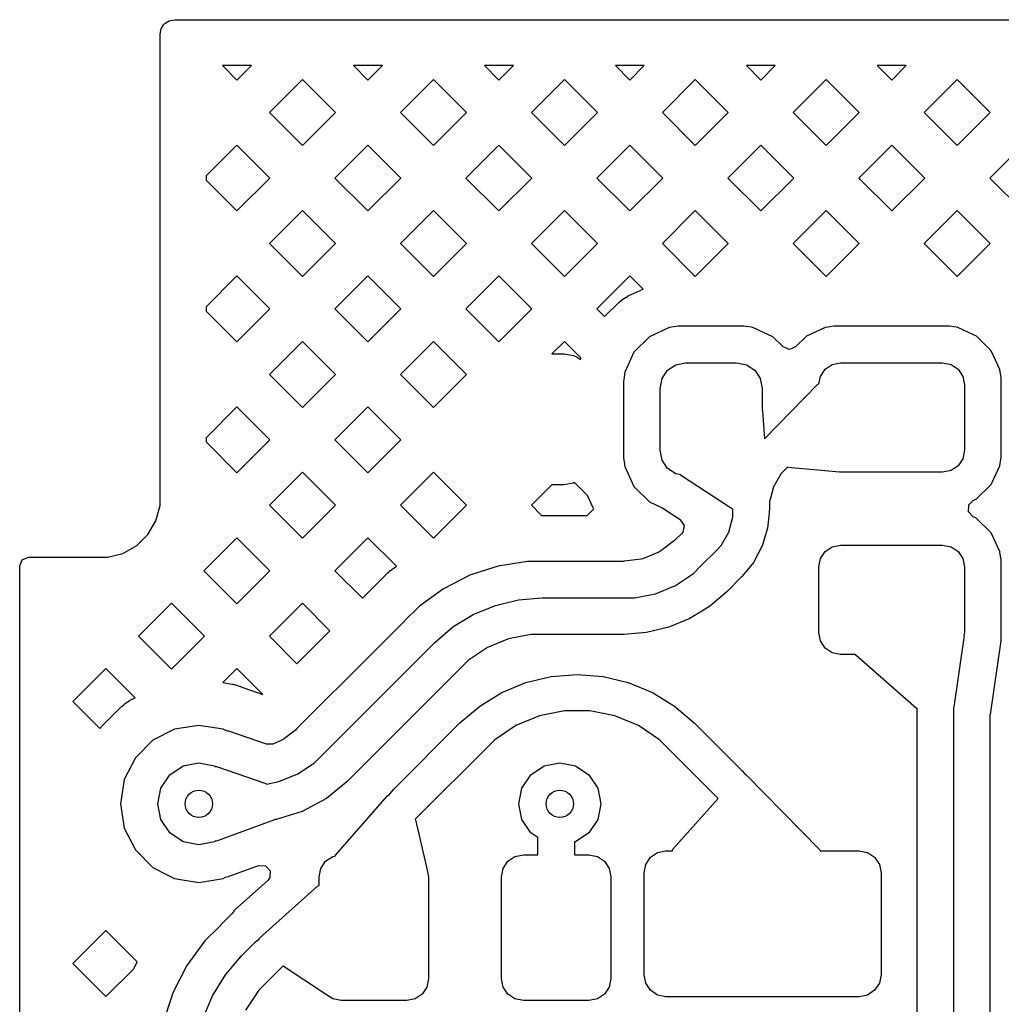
# Model space of a CAD drawing. Extents: x 126.5 to 186.7, y -114.4 to -68.6.
# Tile 31 of 32: x 175.8 to 181.2, y -86.3 to -80.9. Entities that reach past the tile are written whole.
import ezdxf

# ---------------------------------------------------------------- set-up
doc = ezdxf.new("R2010")
doc.units = 0
doc.layers.add('BLACK', color=7, linetype='CONTINUOUS')

msp = doc.modelspace()

# ---------------------------------------------------------------- linework, layer by layer
at = {"layer": 'BLACK', "linetype": 'CONTINUOUS'}
for p, q in [((176.56814, -80.897927), (176.589948, -80.885199)), ((176.589948, -80.885199), (176.608, -80.880248)), ((176.608, -80.880248), (176.620958, -80.878504)), ((176.620958, -80.878504), (177.248871, -80.878514)), ((177.248871, -80.878514), (177.249016, -80.87853)), ((177.249016, -80.87853), (177.601734, -80.878533)), ((177.601734, -80.878533), (185.839167, -80.878606)), ((176.542054, -80.94679), (176.546927, -80.928523)), ((176.546927, -80.928523), (176.559501, -80.906627)), ((176.559501, -80.906627), (176.559549, -80.906579)), ((176.559549, -80.906579), (176.56814, -80.897927)), ((176.540388, -81.130506), (176.540398, -80.959412)), ((176.540398, -80.959412), (176.542054, -80.94679)), ((176.540372, -81.388076), (176.540388, -81.130506)), ((177.041192, -81.130509), (176.882437, -81.130506)), ((176.882437, -81.130506), (176.961816, -81.209885)), ((176.961816, -81.209885), (177.041169, -81.130532)), ((177.041169, -81.130532), (177.041192, -81.130509)), ((177.759588, -81.130534), (177.600883, -81.130532)), ((177.600883, -81.130532), (177.680236, -81.209885)), ((177.680236, -81.209885), (177.759584, -81.130538)), ((177.759584, -81.130538), (177.759588, -81.130534)), ((178.478002, -81.13054), (178.31931, -81.130538)), ((178.31931, -81.130538), (178.398657, -81.209885)), ((178.398657, -81.209885), (178.477997, -81.130545)), ((178.477997, -81.130545), (178.478002, -81.13054)), ((179.196416, -81.130546), (179.037737, -81.130545)), ((179.037737, -81.130545), (179.117077, -81.209885)), ((179.117077, -81.209885), (179.196411, -81.130551)), ((179.196411, -81.130551), (179.196416, -81.130546)), ((179.91483, -81.130553), (179.756164, -81.130551)), ((179.756164, -81.130551), (179.835498, -81.209885)), ((179.835498, -81.209885), (179.914826, -81.130557)), ((179.914826, -81.130557), (179.91483, -81.130553)), ((180.633245, -81.130559), (180.47459, -81.130557)), ((180.47459, -81.130557), (180.553918, -81.209885)), ((180.553918, -81.209885), (180.63324, -81.130564)), ((180.63324, -81.130564), (180.633245, -81.130559)), ((177.321027, -81.207056), (177.140007, -81.388076)), ((177.502047, -81.388076), (177.321027, -81.207056)), ((178.039447, -81.207056), (177.858427, -81.388076)), ((178.220467, -81.388076), (178.039447, -81.207056)), ((178.757868, -81.207056), (178.576848, -81.388076)), ((178.938888, -81.388076), (178.757868, -81.207056)), ((179.476288, -81.207056), (179.295268, -81.388076)), ((179.657308, -81.388076), (179.476288, -81.207056)), ((180.194709, -81.207056), (180.013689, -81.388076)), ((180.375729, -81.388076), (180.194709, -81.207056)), ((180.913129, -81.207056), (180.732109, -81.388076)), ((181.094149, -81.388076), (180.913129, -81.207056)), ((176.54035, -81.758837), (176.540372, -81.388076)), ((177.140007, -81.388076), (177.321027, -81.569096)), ((177.321027, -81.569096), (177.502047, -81.388076)), ((177.858427, -81.388076), (178.039447, -81.569096)), ((178.039447, -81.569096), (178.220467, -81.388076)), ((178.576848, -81.388076), (178.757868, -81.569096)), ((178.757868, -81.569096), (178.938888, -81.388076)), ((179.295268, -81.388076), (179.476288, -81.569096)), ((179.476288, -81.569096), (179.657308, -81.388076)), ((180.013689, -81.388076), (180.194709, -81.569096)), ((180.194709, -81.569096), (180.375729, -81.388076)), ((180.732109, -81.388076), (180.913129, -81.569096)), ((180.913129, -81.569096), (181.094149, -81.388076)), ((176.961816, -81.566266), (176.792349, -81.735732)), ((177.142836, -81.747286), (176.961816, -81.566266)), ((177.680237, -81.566266), (177.499217, -81.747286)), ((177.861256, -81.747286), (177.680237, -81.566266)), ((178.398657, -81.566266), (178.217638, -81.747286)), ((178.579677, -81.747286), (178.398657, -81.566266)), ((179.117078, -81.566266), (178.936058, -81.747286)), ((179.298097, -81.747286), (179.117078, -81.566266)), ((179.835498, -81.566266), (179.654479, -81.747286)), ((180.016518, -81.747286), (179.835498, -81.566266)), ((180.553919, -81.566266), (180.372899, -81.747286)), ((180.734938, -81.747286), (180.553919, -81.566266)), ((181.272339, -81.566266), (181.091319, -81.747286)), ((176.792349, -81.735732), (176.792348, -81.758837)), ((176.961816, -81.928305), (177.142836, -81.747286)), ((177.499217, -81.747286), (177.680237, -81.928306)), ((177.680237, -81.928306), (177.861256, -81.747286)), ((178.217638, -81.747286), (178.398657, -81.928305)), ((178.398657, -81.928305), (178.579677, -81.747286)), ((178.936058, -81.747286), (179.117078, -81.928306)), ((179.117078, -81.928306), (179.298097, -81.747286)), ((179.654479, -81.747286), (179.835498, -81.928305)), ((179.835498, -81.928305), (180.016518, -81.747286)), ((180.372899, -81.747286), (180.553919, -81.928306)), ((180.553919, -81.928306), (180.734938, -81.747286)), ((181.091319, -81.747286), (181.272339, -81.928305)), ((176.540329, -82.106496), (176.54035, -81.758837)), ((176.792348, -81.758837), (176.961816, -81.928305)), ((177.321027, -81.925477), (177.140007, -82.106496)), ((177.502046, -82.106496), (177.321027, -81.925477)), ((178.039447, -81.925477), (177.858427, -82.106496)), ((178.220466, -82.106496), (178.039447, -81.925477)), ((178.757868, -81.925477), (178.576848, -82.106496)), ((178.938887, -82.106496), (178.757868, -81.925477)), ((179.476288, -81.925477), (179.295268, -82.106496)), ((179.657307, -82.106496), (179.476288, -81.925477)), ((180.194709, -81.925477), (180.013689, -82.106496)), ((180.375728, -82.106496), (180.194709, -81.925477)), ((180.913129, -81.925477), (180.732109, -82.106496)), ((181.094148, -82.106496), (180.913129, -81.925477)), ((176.540306, -82.477215), (176.540329, -82.106496)), ((177.140007, -82.106496), (177.321027, -82.287516)), ((177.321027, -82.287516), (177.502046, -82.106496)), ((177.858427, -82.106496), (178.039447, -82.287516)), ((178.039447, -82.287516), (178.220466, -82.106496)), ((178.576848, -82.106496), (178.757868, -82.287516)), ((178.757868, -82.287516), (178.938887, -82.106496)), ((179.295268, -82.106496), (179.476288, -82.287516)), ((179.476288, -82.287516), (179.657307, -82.106496)), ((180.013689, -82.106496), (180.194709, -82.287516)), ((180.194709, -82.287516), (180.375728, -82.106496)), ((180.732109, -82.106496), (180.913129, -82.287516)), ((180.913129, -82.287516), (181.094148, -82.106496)), ((176.961816, -82.284686), (176.792306, -82.454196)), ((177.142836, -82.465707), (176.961816, -82.284686)), ((177.680237, -82.284687), (177.499217, -82.465707)), ((177.861257, -82.465707), (177.680237, -82.284687)), ((178.398657, -82.284687), (178.217638, -82.465707)), ((178.579677, -82.465707), (178.398657, -82.284687)), ((179.117078, -82.284687), (178.936058, -82.465707)), ((179.189302, -82.356911), (179.117078, -82.284687)), ((179.094811, -82.402233), (179.1043, -82.396755)), ((179.1043, -82.396755), (179.108091, -82.394782)), ((179.108091, -82.394782), (179.189302, -82.356911)), ((176.792306, -82.454196), (176.792305, -82.477215)), ((178.978528, -82.508177), (179.054165, -82.43254)), ((179.054165, -82.43254), (179.057316, -82.429652)), ((179.057316, -82.429652), (179.067621, -82.421005)), ((179.067621, -82.421005), (179.071016, -82.4184)), ((179.071016, -82.4184), (179.089055, -82.405771)), ((179.089055, -82.405771), (179.092658, -82.403476)), ((179.092658, -82.403476), (179.094811, -82.402233)), ((176.540285, -82.824917), (176.540306, -82.477215)), ((176.792305, -82.477215), (176.961816, -82.646726)), ((176.961816, -82.646726), (177.142836, -82.465707)), ((177.499217, -82.465707), (177.680237, -82.646727)), ((177.680237, -82.646727), (177.861257, -82.465707)), ((178.217638, -82.465707), (178.398657, -82.646726)), ((178.398657, -82.646726), (178.579677, -82.465707)), ((178.936058, -82.465707), (178.978528, -82.508177)), ((179.382983, -82.561243), (179.333397, -82.567769)), ((179.382988, -82.561242), (179.382983, -82.561243)), ((179.742782, -82.561242), (179.382988, -82.561242)), ((179.742786, -82.561242), (179.742782, -82.561242)), ((179.782454, -82.566464), (179.742786, -82.561242)), ((180.23533, -82.561242), (180.204212, -82.565338)), ((180.870438, -82.561242), (180.23533, -82.561242)), ((180.907779, -82.566158), (180.870438, -82.561242)), ((179.333397, -82.567769), (179.224568, -82.618518)), ((179.792373, -82.56777), (179.782454, -82.566464)), ((179.849997, -82.594641), (179.792373, -82.56777)), ((179.901201, -82.618518), (179.849997, -82.594641)), ((180.086214, -82.615155), (180.026675, -82.674695)), ((180.086216, -82.615154), (180.086214, -82.615155)), ((180.18865, -82.567388), (180.086216, -82.615154)), ((180.188651, -82.567387), (180.18865, -82.567388)), ((180.204212, -82.565338), (180.188651, -82.567387)), ((180.917116, -82.567387), (180.907779, -82.566158)), ((180.97555, -82.594636), (180.917116, -82.567387)), ((181.019551, -82.615154), (180.97555, -82.594636)), ((181.019553, -82.615155), (181.019551, -82.615154)), ((181.09947, -82.695072), (181.019553, -82.615155)), ((177.321027, -82.643897), (177.140007, -82.824917)), ((177.502047, -82.824917), (177.321027, -82.643897)), ((178.039447, -82.643897), (177.858427, -82.824917)), ((178.108292, -82.712742), (178.039447, -82.643897)), ((178.757867, -82.643896), (178.689022, -82.712742)), ((178.84895, -82.734979), (178.757867, -82.643896)), ((179.224566, -82.618519), (179.139662, -82.703423)), ((179.224568, -82.618518), (179.224566, -82.618519)), ((179.901203, -82.618519), (179.901201, -82.618518)), ((179.957379, -82.674695), (179.901203, -82.618519)), ((178.220467, -82.824917), (178.108292, -82.712742)), ((178.689022, -82.712742), (178.756674, -82.712742)), ((178.756674, -82.712742), (178.766234, -82.713684)), ((178.766234, -82.713684), (178.80707, -82.721807)), ((178.80707, -82.721807), (178.824732, -82.729122)), ((179.139661, -82.703425), (179.088914, -82.812252)), ((179.139662, -82.703423), (179.139661, -82.703425)), ((179.992027, -82.689047), (179.957379, -82.674695)), ((180.026675, -82.674695), (179.992027, -82.689047)), ((181.099471, -82.695074), (181.09947, -82.695072)), ((181.099472, -82.695075), (181.099471, -82.695074)), ((181.147239, -82.797511), (181.099472, -82.695075)), ((178.824732, -82.729122), (178.846432, -82.74362)), ((178.846432, -82.74362), (178.84895, -82.734979)), ((179.32389, -82.802747), (179.369309, -82.772399)), ((179.369309, -82.772399), (179.422885, -82.761742)), ((179.422885, -82.761742), (179.702885, -82.761742)), ((179.702885, -82.761742), (179.756461, -82.772399)), ((179.756461, -82.772399), (179.80188, -82.802747)), ((180.188031, -82.796889), (180.226962, -82.770876)), ((180.226962, -82.770876), (180.272884, -82.761742)), ((180.272884, -82.761742), (180.832884, -82.761742)), ((180.832884, -82.761742), (180.878806, -82.770876)), ((180.878806, -82.770876), (180.917737, -82.796889)), ((176.540262, -83.195591), (176.540285, -82.824917)), ((177.140007, -82.824917), (177.321027, -83.005937)), ((177.321027, -83.005937), (177.502047, -82.824917)), ((177.858427, -82.824917), (178.039447, -83.005937)), ((178.039447, -83.005937), (178.220467, -82.824917)), ((179.087302, -82.82449), (179.083345, -82.854553)), ((179.088913, -82.812253), (179.087302, -82.82449)), ((179.088914, -82.812252), (179.088913, -82.812253)), ((179.293542, -82.848166), (179.32389, -82.802747)), ((179.80188, -82.802747), (179.832228, -82.848166)), ((180.162018, -82.83582), (180.188031, -82.796889)), ((180.917737, -82.796889), (180.94375, -82.83582)), ((181.153384, -82.844188), (181.147239, -82.797511)), ((179.083345, -82.854553), (179.082385, -82.861844)), ((179.082385, -82.861844), (179.082385, -83.281638)), ((179.282885, -82.901742), (179.293542, -82.848166)), ((179.832228, -82.848166), (179.842885, -82.901742)), ((179.854884, -83.178022), (180.148817, -82.878841)), ((180.148817, -82.878841), (180.153889, -82.876687)), ((180.153889, -82.876687), (180.162018, -82.83582)), ((180.94375, -82.83582), (180.952884, -82.881742)), ((180.952884, -82.881742), (180.952884, -83.241742)), ((181.153384, -83.279292), (181.153384, -82.844188)), ((179.282885, -83.241742), (179.282885, -82.901742)), ((179.842885, -82.901742), (179.842885, -83.022155)), ((176.961816, -83.003106), (176.792262, -83.17266)), ((177.142836, -83.184127), (176.961816, -83.003106)), ((177.680237, -83.003107), (177.499217, -83.184127)), ((177.861257, -83.184127), (177.680237, -83.003107)), ((179.842885, -83.022155), (179.843625, -83.023234)), ((179.843625, -83.023234), (179.843849, -83.024818)), ((179.843849, -83.024818), (179.854884, -83.178022)), ((176.540256, -83.288567), (176.540262, -83.195591)), ((176.792262, -83.17266), (176.792261, -83.195591)), ((176.792261, -83.195591), (176.961816, -83.365146)), ((176.961816, -83.365146), (177.142836, -83.184127)), ((177.499217, -83.184127), (177.680237, -83.365147)), ((177.680237, -83.365147), (177.861257, -83.184127)), ((179.293542, -83.295318), (179.282885, -83.241742)), ((180.952884, -83.241742), (180.94375, -83.287664)), ((176.540245, -83.473375), (176.540256, -83.288567)), ((179.082385, -83.281638), (179.082386, -83.281643)), ((179.082386, -83.281643), (179.088912, -83.331229)), ((179.32389, -83.340737), (179.293542, -83.295318)), ((180.94375, -83.287664), (180.917737, -83.326595)), ((181.147239, -83.325973), (181.153384, -83.279296)), ((181.153384, -83.279296), (181.153384, -83.279292)), ((177.321027, -83.362318), (177.140007, -83.543337)), ((177.502046, -83.543337), (177.321027, -83.362318)), ((178.039447, -83.362318), (177.858427, -83.543337)), ((178.220466, -83.543337), (178.039447, -83.362318)), ((179.088912, -83.331229), (179.139661, -83.440058)), ((179.369309, -83.371085), (179.32389, -83.340737)), ((179.397614, -83.376715), (179.369309, -83.371085)), ((179.947301, -83.3687), (179.90485, -83.442246)), ((179.977053, -83.338941), (179.947301, -83.3687)), ((179.977338, -83.338708), (179.977053, -83.338941)), ((179.977346, -83.338699), (179.977338, -83.338708)), ((179.977347, -83.3387), (179.977346, -83.338699)), ((179.977348, -83.338697), (179.977347, -83.3387)), ((179.980795, -83.33525), (179.977348, -83.338697)), ((179.983943, -83.336716), (179.980795, -83.33525)), ((180.267207, -83.36125), (179.983943, -83.336716)), ((180.268619, -83.361287), (180.267207, -83.36125)), ((180.26922, -83.361013), (180.268619, -83.361287)), ((180.272884, -83.361742), (180.26922, -83.361013)), ((180.832884, -83.361742), (180.272884, -83.361742)), ((180.878806, -83.352608), (180.832884, -83.361742)), ((180.917737, -83.326595), (180.878806, -83.352608)), ((181.099472, -83.428409), (181.147239, -83.325973)), ((178.807068, -83.421678), (178.766231, -83.4298)), ((178.814252, -83.418702), (178.807068, -83.421678)), ((178.884327, -83.488777), (178.814252, -83.418702)), ((179.400896, -83.381543), (179.397614, -83.376715)), ((179.66379, -83.554201), (179.400896, -83.381543)), ((176.540245, -83.487683), (176.540245, -83.473375)), ((178.689444, -83.430741), (178.576847, -83.543337)), ((178.756673, -83.430741), (178.689444, -83.430741)), ((178.766231, -83.4298), (178.756673, -83.430741)), ((179.139661, -83.440058), (179.139662, -83.44006)), ((179.139662, -83.44006), (179.224565, -83.524963)), ((179.90485, -83.442246), (179.882885, -83.524258)), ((181.019551, -83.50833), (181.099472, -83.428409)), ((176.540178, -83.543337), (176.540196, -83.531996)), ((176.540196, -83.531996), (176.540242, -83.531541)), ((176.540242, -83.531541), (176.540245, -83.487683)), ((178.915925, -83.556537), (178.884327, -83.488777)), ((179.224565, -83.524963), (179.224567, -83.524964)), ((179.224567, -83.524964), (179.224569, -83.524966)), ((179.224569, -83.524966), (179.291556, -83.556201)), ((179.882885, -83.524258), (179.882885, -83.566742)), ((180.976543, -83.541034), (181.000244, -83.517333)), ((181.000244, -83.517333), (181.019551, -83.50833)), ((176.517471, -83.629065), (176.540175, -83.545377)), ((176.540175, -83.545377), (176.540178, -83.543337)), ((177.140007, -83.543337), (177.321027, -83.724357)), ((177.321027, -83.724357), (177.502046, -83.543337)), ((177.858427, -83.543337), (178.039447, -83.724357)), ((178.039447, -83.724357), (178.220466, -83.543337)), ((178.576847, -83.543337), (178.632752, -83.599242)), ((178.882984, -83.599242), (178.919362, -83.562863)), ((178.917898, -83.560327), (178.915925, -83.556537)), ((178.919362, -83.562863), (178.917898, -83.560327)), ((179.291556, -83.556201), (179.297733, -83.559646)), ((179.297733, -83.559646), (179.392906, -83.622152)), ((179.67996, -83.564821), (179.66379, -83.554201)), ((179.682885, -83.565695), (179.67996, -83.564821)), ((179.682881, -83.609187), (179.682885, -83.566732)), ((179.682885, -83.566732), (179.682885, -83.565695)), ((179.880962, -83.586255), (179.872836, -83.668679)), ((179.880964, -83.586251), (179.880962, -83.586255)), ((179.88218, -83.573905), (179.880964, -83.586251)), ((179.882885, -83.566752), (179.88218, -83.573905)), ((179.882885, -83.566742), (179.882884, -83.566749)), ((179.882884, -83.566749), (179.882885, -83.566752)), ((180.974907, -83.578501), (180.976442, -83.543337)), ((181.000243, -83.60615), (180.974907, -83.578501)), ((180.976442, -83.543337), (180.976543, -83.541034)), ((176.47365, -83.703892), (176.517471, -83.629065)), ((178.632752, -83.599242), (178.882984, -83.599242)), ((179.392906, -83.622152), (179.393654, -83.622643)), ((179.393654, -83.622643), (179.414736, -83.65366)), ((179.660898, -83.691201), (179.682881, -83.609187)), ((181.014934, -83.613001), (181.000243, -83.60615)), ((181.019551, -83.615154), (181.014934, -83.613001)), ((181.019553, -83.615155), (181.019551, -83.615154)), ((181.09947, -83.695072), (181.019553, -83.615155)), ((179.401403, -83.698249), (179.367679, -83.731972)), ((179.407712, -83.690499), (179.401403, -83.698249)), ((179.414736, -83.65366), (179.407712, -83.690499)), ((179.618437, -83.764731), (179.660898, -83.691201)), ((179.872836, -83.668679), (179.843096, -83.766688)), ((181.099471, -83.695074), (181.09947, -83.695072)), ((181.099472, -83.695075), (181.099471, -83.695074)), ((181.147239, -83.797511), (181.099472, -83.695075)), ((176.41177, -83.764639), (176.47365, -83.703892)), ((176.961816, -83.721528), (176.780797, -83.902548)), ((177.142836, -83.902548), (176.961816, -83.721528)), ((177.680237, -83.721528), (177.499217, -83.902548)), ((177.83609, -83.877381), (177.680237, -83.721528)), ((179.362858, -83.736199), (179.287804, -83.793783)), ((179.367679, -83.731972), (179.362858, -83.736199)), ((176.336145, -83.807068), (176.41177, -83.764639)), ((179.276726, -83.800178), (179.192316, -83.835137)), ((179.287804, -83.793783), (179.276726, -83.800178)), ((179.507179, -83.876024), (179.588431, -83.794774)), ((179.588415, -83.794748), (179.618437, -83.764731)), ((179.588436, -83.794769), (179.588415, -83.794748)), ((179.588431, -83.794774), (179.588435, -83.79477)), ((179.588435, -83.79477), (179.588436, -83.794769)), ((179.843096, -83.766688), (179.794807, -83.857012)), ((180.162018, -83.83582), (180.188031, -83.796889)), ((180.188031, -83.796889), (180.226962, -83.770876)), ((180.226962, -83.770876), (180.272884, -83.761742)), ((180.272884, -83.761742), (180.832884, -83.761742)), ((180.832884, -83.761742), (180.878806, -83.770876)), ((180.878806, -83.770876), (180.917737, -83.796889)), ((180.917737, -83.796889), (180.94375, -83.83582)), ((181.147546, -83.799841), (181.147239, -83.797511)), ((181.153078, -83.841865), (181.147546, -83.799841)), ((175.77, -83.876509), (175.784352, -83.841861)), ((175.784352, -83.841861), (175.818997, -83.827509)), ((175.818997, -83.827509), (176.209472, -83.827509)), ((176.209472, -83.827509), (176.2103, -83.827515)), ((176.2103, -83.827515), (176.210597, -83.827521)), ((176.210597, -83.827521), (176.252048, -83.828222)), ((176.252048, -83.828222), (176.252048, -83.828221)), ((176.252048, -83.828221), (176.252051, -83.828222)), ((176.252051, -83.828222), (176.336145, -83.807068)), ((178.555535, -83.851268), (178.394706, -83.876731)), ((178.555537, -83.851268), (178.555535, -83.851268)), ((178.593967, -83.851269), (178.555537, -83.851268)), ((178.594395, -83.851242), (178.593967, -83.851269)), ((179.031429, -83.851242), (178.594395, -83.851242)), ((179.031453, -83.85124), (179.031429, -83.851242)), ((179.035388, -83.85124), (179.031453, -83.85124)), ((179.035389, -83.85124), (179.035388, -83.85124)), ((179.039246, -83.85124), (179.035389, -83.85124)), ((179.079534, -83.851241), (179.039246, -83.85124)), ((179.085928, -83.850822), (179.079534, -83.851241)), ((179.17996, -83.838447), (179.085928, -83.850822)), ((179.192316, -83.835137), (179.17996, -83.838447)), ((179.794807, -83.857012), (179.742327, -83.920948)), ((180.152884, -83.881742), (180.162018, -83.83582)), ((180.94375, -83.83582), (180.952884, -83.881742)), ((181.153384, -83.844191), (181.153078, -83.841865)), ((181.153384, -84.223139), (181.153384, -83.844191)), ((175.77, -83.902548), (175.77, -83.876509)), ((175.77, -84.261758), (175.77, -83.902548)), ((176.780797, -83.902548), (176.961816, -84.083567)), ((176.961816, -84.083567), (177.142836, -83.902548)), ((177.499217, -83.902548), (177.649971, -84.053302)), ((177.788309, -83.914971), (177.789696, -83.913637)), ((177.789696, -83.913637), (177.794142, -83.909528)), ((177.794142, -83.909528), (177.795582, -83.908249)), ((177.795582, -83.908249), (177.803108, -83.901823)), ((177.803108, -83.901823), (177.80459, -83.900607)), ((177.80459, -83.900607), (177.809334, -83.896867)), ((177.809334, -83.896867), (177.81087, -83.895704)), ((177.81087, -83.895704), (177.83609, -83.877381)), ((178.336302, -83.895704), (178.239827, -83.927045)), ((178.394698, -83.876733), (178.336302, -83.895704)), ((178.3947, -83.876732), (178.394698, -83.876733)), ((178.394706, -83.876731), (178.3947, -83.876732)), ((179.465395, -83.917803), (179.507177, -83.876026)), ((179.507177, -83.876026), (179.507179, -83.876024)), ((180.152884, -84.241742), (180.152884, -83.881742)), ((180.952884, -83.881742), (180.952884, -84.241742)), ((177.727229, -83.976046), (177.755968, -83.947307)), ((177.755968, -83.947307), (177.755988, -83.947286)), ((177.755988, -83.947286), (177.788309, -83.914971)), ((178.239827, -83.927045), (178.094727, -84.000968)), ((179.367137, -83.983449), (179.465395, -83.917803)), ((179.729851, -83.936196), (179.648594, -84.017452)), ((179.742288, -83.921043), (179.729851, -83.936196)), ((179.742327, -83.920948), (179.742288, -83.921043)), ((177.649971, -84.053302), (177.688376, -84.014896)), ((177.688376, -84.014896), (177.688453, -84.014817)), ((177.688453, -84.014817), (177.727229, -83.976046)), ((178.094726, -84.000969), (177.962981, -84.096678)), ((178.094727, -84.000968), (178.094726, -84.000969)), ((179.25796, -84.028665), (179.367137, -83.983449)), ((179.64859, -84.017455), (179.553141, -84.098967)), ((179.648591, -84.017456), (179.64859, -84.017455)), ((179.648592, -84.017453), (179.648591, -84.017456)), ((179.648594, -84.017452), (179.648592, -84.017453)), ((178.37921, -84.09258), (178.506472, -84.062034)), ((178.506472, -84.062034), (178.635406, -84.051893)), ((178.635406, -84.051893), (178.63694, -84.051742)), ((178.63694, -84.051742), (179.082971, -84.051742)), ((179.082971, -84.051742), (179.082973, -84.051742)), ((179.082973, -84.051742), (179.082975, -84.051742)), ((179.082975, -84.051742), (179.082975, -84.051711)), ((179.082975, -84.051711), (179.14206, -84.051714)), ((179.14206, -84.051714), (179.25796, -84.028665)), ((176.602606, -84.080738), (176.421586, -84.261758)), ((176.783626, -84.261758), (176.602606, -84.080738)), ((177.321027, -84.080738), (177.140007, -84.261758)), ((177.471781, -84.231492), (177.321027, -84.080738)), ((177.933374, -84.126282), (177.905408, -84.154248)), ((177.93416, -84.125496), (177.933374, -84.126281)), ((177.933374, -84.126281), (177.933374, -84.126282)), ((177.934168, -84.125487), (177.934159, -84.125495)), ((177.934159, -84.125495), (177.93416, -84.125496)), ((177.962978, -84.096681), (177.934168, -84.125487)), ((177.962981, -84.096678), (177.962978, -84.096681)), ((178.258294, -84.142658), (178.37921, -84.09258)), ((179.553141, -84.098967), (179.446116, -84.164544)), ((177.894112, -84.165543), (177.869448, -84.190203)), ((177.905408, -84.154248), (177.894112, -84.165543)), ((178.1467, -84.211036), (178.258294, -84.142658)), ((179.446116, -84.164544), (179.33015, -84.212572)), ((177.290761, -84.412512), (177.471781, -84.231492)), ((177.86943, -84.190224), (177.591753, -84.467901)), ((177.869448, -84.190203), (177.86943, -84.190224)), ((178.047216, -84.295996), (178.1467, -84.211036)), ((179.33015, -84.212572), (179.208098, -84.241868)), ((181.15392, -84.230365), (181.153384, -84.223139)), ((181.154071, -84.231386), (181.15392, -84.230365)), ((181.154073, -84.231393), (181.154071, -84.231386)), ((181.15464, -84.236984), (181.154073, -84.231393)), ((181.154142, -84.261758), (181.15464, -84.236984)), ((175.77, -84.620968), (175.77, -84.261758)), ((176.421586, -84.261758), (176.602606, -84.442777)), ((176.602606, -84.442777), (176.783626, -84.261758)), ((177.140007, -84.261758), (177.290761, -84.412512)), ((178.451991, -84.276128), (178.336601, -84.323918)), ((178.574487, -84.251768), (178.451991, -84.276128)), ((178.636935, -84.251772), (178.574487, -84.251768)), ((178.636936, -84.251741), (178.636935, -84.251742)), ((178.636935, -84.251742), (178.636935, -84.251772)), ((178.63694, -84.251742), (178.636936, -84.251741)), ((179.082967, -84.251742), (178.63694, -84.251742)), ((179.082971, -84.251742), (179.082967, -84.251742)), ((179.084552, -84.251586), (179.082971, -84.251742)), ((179.208098, -84.241868), (179.084552, -84.251586)), ((180.162018, -84.287664), (180.152884, -84.241742)), ((180.188031, -84.326595), (180.162018, -84.287664)), ((180.950189, -84.257718), (180.894315, -84.650518)), ((180.952884, -84.241742), (180.950026, -84.25611)), ((180.950026, -84.25611), (180.950189, -84.257718)), ((181.097767, -84.679458), (181.153641, -84.286658)), ((181.153641, -84.286658), (181.154142, -84.261758)), ((177.712446, -84.630758), (178.047174, -84.296031)), ((178.047174, -84.296031), (178.047176, -84.296029)), ((178.047176, -84.296029), (178.047177, -84.296028)), ((178.047177, -84.296028), (178.047216, -84.295996)), ((178.336601, -84.323918), (178.232752, -84.393301)), ((180.226962, -84.352608), (180.188031, -84.326595)), ((178.232752, -84.393301), (178.188593, -84.437456)), ((180.272884, -84.361742), (180.226962, -84.352608)), ((180.354608, -84.361742), (180.272884, -84.361742)), ((180.357979, -84.368529), (180.354608, -84.361742)), ((180.68958, -84.657688), (180.357979, -84.368529)), ((176.243396, -84.439948), (176.062376, -84.620968)), ((176.320174, -84.516726), (176.243396, -84.439948)), ((176.961816, -84.439947), (176.885037, -84.516726)), ((177.102878, -84.58101), (176.961816, -84.439947)), ((178.18859, -84.437457), (177.853868, -84.77218)), ((178.188593, -84.437456), (178.18859, -84.437457)), ((177.591753, -84.467901), (177.408101, -84.651554)), ((178.54706, -84.516213), (178.685721, -84.482921)), ((178.685721, -84.482921), (178.827883, -84.47173)), ((178.827883, -84.47173), (178.827883, -84.471742)), ((178.827883, -84.471742), (178.970046, -84.482928)), ((178.970046, -84.482928), (179.108708, -84.516215)), ((176.403058, -84.59961), (176.320174, -84.516726)), ((176.885037, -84.516726), (176.93522, -84.524675)), ((176.93522, -84.524675), (176.938995, -84.525426)), ((176.938995, -84.525426), (176.950769, -84.528253)), ((176.950769, -84.528253), (176.954476, -84.529299)), ((176.954476, -84.529299), (176.973317, -84.535423)), ((176.973317, -84.535423), (176.97692, -84.536752)), ((176.97692, -84.536752), (176.988089, -84.541378)), ((176.988089, -84.541378), (176.989186, -84.541884)), ((176.989186, -84.541884), (176.991302, -84.54251)), ((176.991302, -84.54251), (176.993403, -84.543184)), ((176.993403, -84.543184), (177.102878, -84.58101)), ((178.415313, -84.570787), (178.54706, -84.516213)), ((179.108708, -84.516215), (179.240456, -84.570785)), ((176.362745, -84.621388), (176.373071, -84.61506)), ((176.373071, -84.61506), (176.376428, -84.61318)), ((176.376428, -84.61318), (176.403058, -84.59961)), ((178.293726, -84.645298), (178.415313, -84.570787)), ((179.240456, -84.570785), (179.362045, -84.645292)), ((175.77, -85.181742), (175.77, -84.620968)), ((176.062376, -84.620968), (176.209648, -84.76824)), ((176.219164, -84.757334), (176.328477, -84.648021)), ((176.328477, -84.648021), (176.3313, -84.645411)), ((176.3313, -84.645411), (176.340495, -84.637557)), ((176.340495, -84.637557), (176.343514, -84.635177)), ((176.343514, -84.635177), (176.359542, -84.623529)), ((176.359542, -84.623529), (176.362745, -84.621388)), ((177.408101, -84.651554), (177.287142, -84.772512)), ((177.521901, -84.821303), (177.712441, -84.630763)), ((177.712441, -84.630763), (177.712446, -84.630758)), ((178.185302, -84.737903), (178.293726, -84.645298)), ((179.362045, -84.645292), (179.470482, -84.737904)), ((180.692885, -84.658926), (180.68958, -84.657688)), ((180.692885, -86.430112), (180.692885, -84.658926)), ((180.894315, -84.650518), (180.892885, -84.652936)), ((180.892885, -84.652936), (180.892885, -86.430112)), ((178.621148, -84.698972), (178.492161, -84.752402)), ((178.758079, -84.671732), (178.621148, -84.698972)), ((178.827842, -84.67173), (178.758079, -84.671732)), ((178.827887, -84.671742), (178.827842, -84.67173)), ((178.897694, -84.671741), (178.827887, -84.671742)), ((179.034626, -84.698976), (178.897694, -84.671741)), ((179.163614, -84.752402), (179.034626, -84.698976)), ((181.093385, -84.700291), (181.096152, -84.684059)), ((181.093385, -84.726572), (181.093385, -84.700291)), ((181.096152, -84.684059), (181.096827, -84.682135)), ((181.096827, -84.682135), (181.097767, -84.679458)), ((176.209648, -84.76824), (176.216554, -84.760157)), ((176.216554, -84.760157), (176.219164, -84.757334)), ((176.619756, -84.772024), (176.499671, -84.833209)), ((176.619757, -84.772023), (176.619756, -84.772024)), ((176.619759, -84.772023), (176.619757, -84.772023)), ((176.752885, -84.750938), (176.619759, -84.772023)), ((176.88601, -84.772022), (176.752885, -84.750938)), ((176.897314, -84.777781), (176.88601, -84.772022)), ((176.912115, -84.782552), (176.897314, -84.777781)), ((177.282321, -84.77674), (177.214712, -84.828613)), ((177.287142, -84.772512), (177.282321, -84.77674)), ((177.853862, -84.772184), (177.663323, -84.962725)), ((177.822486, -85.100718), (178.18529, -84.737914)), ((177.853868, -84.77218), (177.853862, -84.772184)), ((178.18529, -84.737914), (178.185292, -84.737912)), ((178.185292, -84.737913), (178.185294, -84.737911)), ((178.185292, -84.737912), (178.185292, -84.737913)), ((178.185294, -84.737911), (178.185302, -84.737903)), ((178.492161, -84.752402), (178.376077, -84.82997)), ((179.2797, -84.829966), (179.163614, -84.752402)), ((179.470482, -84.737904), (179.470475, -84.73791)), ((179.470475, -84.73791), (179.470476, -84.737911)), ((179.470476, -84.737911), (179.732677, -85.000112)), ((181.093385, -84.980178), (181.093385, -84.726572)), ((176.916479, -84.783222), (176.912115, -84.782552)), ((177.123621, -84.854795), (176.916479, -84.783222)), ((177.214712, -84.828613), (177.203634, -84.835008)), ((177.426631, -84.916572), (177.521896, -84.821308)), ((177.521896, -84.821308), (177.521901, -84.821303)), ((178.376077, -84.82997), (178.326716, -84.879332)), ((179.328989, -84.879254), (179.2797, -84.829966)), ((176.499664, -84.833214), (176.404357, -84.928521)), ((176.499671, -84.833209), (176.499664, -84.833214)), ((177.158372, -84.853753), (177.123621, -84.854795)), ((177.203634, -84.835008), (177.158372, -84.853753)), ((178.326713, -84.879333), (177.963908, -85.24214)), ((178.326716, -84.879332), (178.326713, -84.879333)), ((179.329054, -84.879333), (179.328989, -84.879254)), ((179.591248, -85.141527), (179.329054, -84.879333)), ((176.404352, -84.928528), (176.343167, -85.048613)), ((176.404357, -84.928521), (176.404352, -84.928528)), ((177.387357, -84.955843), (177.426631, -84.916572)), ((176.593786, -85.022643), (176.666781, -84.973869)), ((176.666781, -84.973869), (176.752885, -84.956742)), ((176.752885, -84.956742), (176.838989, -84.973869)), ((176.838989, -84.973869), (176.844557, -84.977589)), ((176.844557, -84.977589), (176.849364, -84.977454)), ((176.849364, -84.977454), (177.119822, -85.070905)), ((177.294996, -85.017551), (177.387357, -84.955843)), ((177.663317, -84.962729), (177.56805, -85.057998)), ((177.663323, -84.962725), (177.663317, -84.962729)), ((178.573786, -85.022643), (178.646781, -84.973869)), ((178.646781, -84.973869), (178.732885, -84.956742)), ((178.732885, -84.956742), (178.818989, -84.973869)), ((178.818989, -84.973869), (178.891984, -85.022643)), ((181.093385, -85.447363), (181.093385, -84.980178)), ((176.343166, -85.048616), (176.322081, -85.181742)), ((176.343167, -85.048613), (176.343166, -85.048614)), ((176.343166, -85.048614), (176.343166, -85.048616)), ((176.545012, -85.095638), (176.593786, -85.022643)), ((177.192371, -85.060055), (177.294996, -85.017551)), ((178.525012, -85.095638), (178.573786, -85.022643)), ((178.891984, -85.022643), (178.940758, -85.095638)), ((179.732677, -85.000112), (179.732681, -85.000117)), ((179.732681, -85.000117), (179.732684, -85.000119)), ((179.732684, -85.000119), (179.732683, -85.000119)), ((179.732683, -85.000119), (179.745113, -85.015265)), ((179.745113, -85.015265), (179.745115, -85.01527)), ((179.745115, -85.01527), (179.75001, -85.021236)), ((179.75001, -85.021236), (179.755158, -85.023476)), ((179.755158, -85.023476), (180.157861, -85.432608)), ((176.527885, -85.181742), (176.545012, -85.095638)), ((177.119822, -85.070905), (177.123119, -85.073827)), ((177.123119, -85.073827), (177.192371, -85.060055)), ((177.552891, -85.070435), (177.452283, -85.152995)), ((177.552896, -85.070434), (177.552891, -85.070435)), ((177.56805, -85.057998), (177.552896, -85.070434)), ((177.795316, -85.133784), (177.822465, -85.100702)), ((177.822465, -85.100702), (177.822484, -85.100721)), ((177.822484, -85.100721), (177.822486, -85.100718)), ((178.507885, -85.181742), (178.525012, -85.095638)), ((178.940758, -85.095638), (178.957885, -85.181742)), ((177.452283, -85.152995), (177.320214, -85.223581)), ((177.501983, -85.462807), (177.788298, -85.137234)), ((177.788298, -85.137234), (177.795316, -85.133784)), ((179.353144, -85.430808), (179.601583, -85.15317)), ((179.602226, -85.152507), (179.591248, -85.141527)), ((179.601583, -85.15317), (179.602226, -85.152507)), ((175.77, -86.057809), (175.77, -85.181742)), ((176.322081, -85.181742), (176.343166, -85.314868)), ((176.545012, -85.267846), (176.527885, -85.181742)), ((178.525012, -85.267846), (178.507885, -85.181742)), ((178.957885, -85.181742), (178.940758, -85.267846)), ((177.320214, -85.223581), (177.176911, -85.267046)), ((177.963701, -85.242309), (177.939901, -85.26611)), ((177.963908, -85.24214), (177.963701, -85.242309)), ((176.343166, -85.314868), (176.343166, -85.314869)), ((176.343166, -85.314869), (176.343167, -85.31487)), ((176.343167, -85.31487), (176.404352, -85.434955)), ((176.593786, -85.340841), (176.545012, -85.267846)), ((177.167388, -85.26979), (176.849473, -85.385789)), ((177.169824, -85.267743), (177.167388, -85.26979)), ((177.176911, -85.267046), (177.169824, -85.267743)), ((177.939901, -85.26611), (177.941855, -85.269531)), ((177.941855, -85.269531), (178.002376, -85.529907)), ((178.573786, -85.340841), (178.525012, -85.267846)), ((178.940758, -85.267846), (178.891984, -85.340841)), ((176.666781, -85.389615), (176.593786, -85.340841)), ((178.612885, -85.366966), (178.573786, -85.340841)), ((178.612885, -85.461742), (178.612885, -85.366966)), ((178.891984, -85.340841), (178.818989, -85.389615)), ((176.752885, -85.406742), (176.666781, -85.389615)), ((176.838989, -85.389615), (176.752885, -85.406742)), ((176.845001, -85.385597), (176.838989, -85.389615)), ((176.849473, -85.385789), (176.845001, -85.385597)), ((178.818989, -85.389615), (178.812885, -85.390829)), ((178.812885, -85.390829), (178.812885, -85.461742)), ((176.404352, -85.434955), (176.404357, -85.434962)), ((176.404357, -85.434962), (176.499664, -85.530269)), ((177.448032, -85.496889), (177.486963, -85.470876)), ((177.486963, -85.470876), (177.499657, -85.468351)), ((177.499538, -85.467253), (177.501983, -85.462807)), ((177.499657, -85.468351), (177.499538, -85.467253)), ((178.448032, -85.496889), (178.486963, -85.470876)), ((178.486963, -85.470876), (178.532885, -85.461742)), ((178.532885, -85.461742), (178.612885, -85.461742)), ((178.812885, -85.461742), (178.892885, -85.461742)), ((178.892885, -85.461742), (178.938807, -85.470876)), ((178.938807, -85.470876), (178.977738, -85.496889)), ((179.204134, -85.514078), (179.230147, -85.475147)), ((179.230147, -85.475147), (179.269078, -85.449134)), ((179.269078, -85.449134), (179.315, -85.44)), ((179.315, -85.44), (179.35032, -85.44)), ((179.350253, -85.439879), (179.352747, -85.431279)), ((179.35032, -85.44), (179.350253, -85.439879)), ((179.352747, -85.431279), (179.353144, -85.430808)), ((180.157861, -85.432608), (180.160855, -85.44)), ((180.160855, -85.44), (180.375, -85.44)), ((180.375, -85.44), (180.420922, -85.449134)), ((180.420922, -85.449134), (180.459853, -85.475147)), ((180.459853, -85.475147), (180.485866, -85.514078)), ((181.093385, -85.698599), (181.093385, -85.447363)), ((176.499664, -85.530269), (176.499671, -85.530274)), ((176.499671, -85.530274), (176.574986, -85.568648)), ((176.919912, -85.57884), (177.065362, -85.525769)), ((177.065362, -85.525769), (177.081554, -85.519861)), ((177.081554, -85.519861), (177.119023, -85.521466)), ((177.119023, -85.521466), (177.144381, -85.549096)), ((177.422019, -85.53582), (177.448032, -85.496889)), ((178.002376, -85.529907), (178.001863, -85.532995)), ((178.001863, -85.532995), (178.003751, -85.53582)), ((178.422019, -85.53582), (178.448032, -85.496889)), ((178.977738, -85.496889), (179.003751, -85.53582)), ((179.195, -85.56), (179.204134, -85.514078)), ((180.485866, -85.514078), (180.495, -85.56)), ((176.574986, -85.568648), (176.619759, -85.591461)), ((176.886011, -85.591461), (176.899804, -85.584432)), ((176.899804, -85.584432), (176.914555, -85.579668)), ((176.914555, -85.579668), (176.919912, -85.57884)), ((177.142776, -85.586565), (177.131078, -85.602359)), ((177.144381, -85.549096), (177.142776, -85.586565)), ((177.412885, -85.581742), (177.422019, -85.53582)), ((177.412885, -85.629556), (177.412885, -85.581742)), ((178.003751, -85.53582), (178.012885, -85.581742)), ((178.012885, -85.581742), (178.012885, -86.141742)), ((178.412885, -85.581742), (178.422019, -85.53582)), ((178.412885, -86.141742), (178.412885, -85.581742)), ((179.003751, -85.53582), (179.012885, -85.581742)), ((179.012885, -85.581742), (179.012885, -86.141742)), ((179.195, -86.12), (179.195, -85.56)), ((180.495, -85.56), (180.495, -86.12)), ((176.619759, -85.591461), (176.752885, -85.612546)), ((176.752885, -85.612546), (176.886011, -85.591461)), ((177.131078, -85.602359), (176.948838, -85.765912)), ((177.086094, -85.918855), (177.405584, -85.632128)), ((177.405584, -85.632128), (177.412885, -85.629556)), ((181.093385, -86.165783), (181.093385, -85.698599)), ((176.929935, -85.789717), (176.881024, -85.838628)), ((176.935178, -85.783525), (176.929935, -85.789717)), ((176.945667, -85.76882), (176.935178, -85.783525)), ((176.945914, -85.768589), (176.945667, -85.76882)), ((176.948838, -85.765912), (176.945914, -85.768589)), ((176.859923, -85.859684), (176.785887, -85.933727)), ((176.859995, -85.859655), (176.859923, -85.859684)), ((176.880987, -85.838661), (176.859995, -85.859655)), ((176.881024, -85.838628), (176.880987, -85.838661)), ((176.243396, -85.876789), (176.062376, -86.057809)), ((176.415079, -86.048472), (176.243396, -85.876789)), ((176.785887, -85.933727), (176.687024, -86.069815)), ((176.987174, -86.01603), (177.060143, -85.943061)), ((177.060143, -85.943061), (177.060145, -85.943059)), ((177.060145, -85.943059), (177.060147, -85.943058)), ((177.060147, -85.943058), (177.0753, -85.930621)), ((177.0753, -85.930621), (177.075304, -85.930619)), ((177.075304, -85.930619), (177.083856, -85.923599)), ((177.083856, -85.923599), (177.085884, -85.919051)), ((177.085884, -85.919051), (177.086094, -85.918855)), ((176.898673, -86.119613), (176.987147, -86.016011)), ((176.987147, -86.016011), (176.98717, -86.016034)), ((176.98717, -86.016034), (176.987171, -86.016033)), ((176.987171, -86.016033), (176.987174, -86.01603)), ((175.77, -86.77623), (175.77, -86.057809)), ((176.062376, -86.057809), (176.243395, -86.238828)), ((176.395686, -86.086537), (176.415079, -86.048472)), ((176.687024, -86.069815), (176.61066, -86.219709)), ((177.214511, -86.071536), (177.201569, -86.084479)), ((177.215907, -86.072709), (177.214511, -86.071536)), ((177.447221, -86.226101), (177.215907, -86.072709)), ((176.243395, -86.238828), (176.395686, -86.086537)), ((176.827494, -86.235779), (176.898673, -86.119613)), ((177.201567, -86.08448), (177.128594, -86.157452)), ((177.201569, -86.084479), (177.201566, -86.08448)), ((177.201566, -86.08448), (177.201567, -86.08448)), ((179.204134, -86.165922), (179.195, -86.12)), ((180.495, -86.12), (180.485866, -86.165922)), ((177.128343, -86.157657), (177.082041, -86.203965)), ((177.128594, -86.157452), (177.128343, -86.157657)), ((178.012885, -86.141742), (178.003751, -86.187664)), ((178.422019, -86.187664), (178.412885, -86.141742)), ((179.012885, -86.141742), (179.003751, -86.187664)), ((179.230147, -86.204853), (179.204134, -86.165922)), ((180.485866, -86.165922), (180.459853, -86.204853)), ((181.093385, -86.417019), (181.093385, -86.165783)), ((176.61066, -86.219709), (176.59592, -86.265083)), ((176.775364, -86.36165), (176.827494, -86.235779)), ((177.082041, -86.203965), (177.008919, -86.313413)), ((177.447778, -86.226215), (177.447221, -86.226101)), ((177.448032, -86.226595), (177.447778, -86.226215)), ((177.486963, -86.252608), (177.448032, -86.226595)), ((177.977738, -86.226595), (177.938807, -86.252608)), ((178.003751, -86.187664), (177.977738, -86.226595)), ((178.448032, -86.226595), (178.422019, -86.187664)), ((178.486963, -86.252608), (178.448032, -86.226595)), ((178.977738, -86.226595), (178.938807, -86.252608)), ((179.003751, -86.187664), (178.977738, -86.226595)), ((179.269078, -86.230866), (179.230147, -86.204853)), ((179.315, -86.24), (179.269078, -86.230866)), ((180.420922, -86.230866), (180.375, -86.24)), ((180.459853, -86.204853), (180.420922, -86.230866)), ((176.59592, -86.265083), (176.559645, -86.376749)), ((177.532885, -86.261742), (177.486963, -86.252608)), ((177.892885, -86.261742), (177.532885, -86.261742)), ((177.938807, -86.252608), (177.892885, -86.261742)), ((178.532885, -86.261742), (178.486963, -86.252608)), ((178.892885, -86.261742), (178.532885, -86.261742)), ((178.938807, -86.252608), (178.892885, -86.261742)), ((180.375, -86.24), (179.315, -86.24))]:
    msp.add_line(p, q, dxfattribs=at)
at = {"layer": 'BLACK'}
for centre in [(176.752885, -85.181742), (178.732885, -85.181742)]:
    msp.add_circle(centre, 0.075, dxfattribs=at)

doc.saveas('drawing.dxf')
